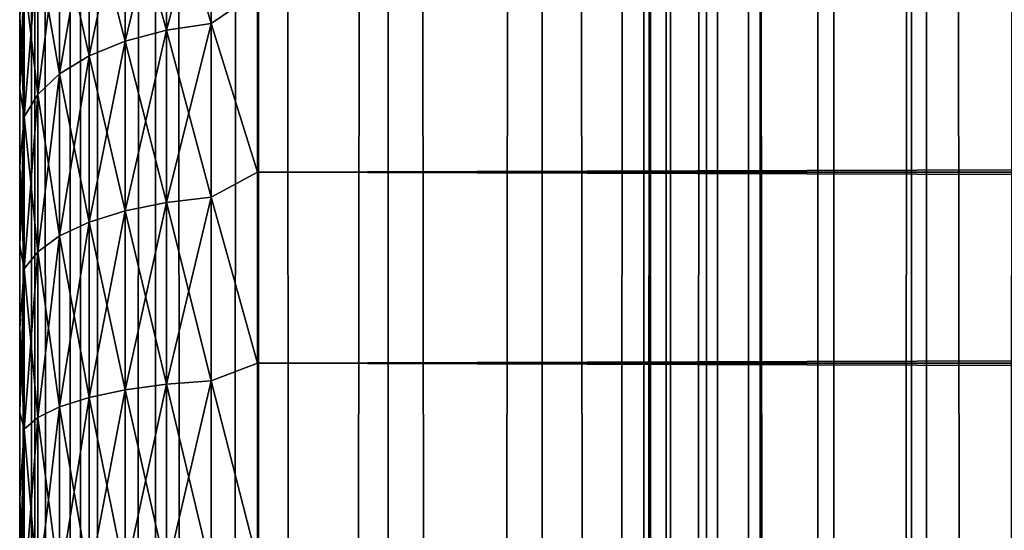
# Model space of a CAD drawing. Extents: x -265 to 265, y 0 to 1307.
# Tile 232 of 256: x -265 to -256.72, y 1001.97 to 1006.26. Entities that reach past the tile are written whole.
import ezdxf

# ---------------------------------------------------------------- set-up
doc = ezdxf.new("R2010")
doc.units = 0
doc.header["$LTSCALE"] = 81.481481
for name, color, linetype in [('18', 7, 'CONTINUOUS'), ('19', 7, 'CONTINUOUS'), ('21', 7, 'CONTINUOUS'), ('83', 7, 'CONTINUOUS'), ('84', 7, 'CONTINUOUS')]:
    doc.layers.add(name, color=color, linetype=linetype)

msp = doc.modelspace()

# ---------------------------------------------------------------- linework, layer by layer
at = {"layer": '18', "color": 7, "linetype": 'CONTINUOUS'}
for points in [[(-265, 1006.2924, 19.0943), (-265, 1005.6767, 18.6668), (-265, 1006.2924, 35.9057), (-265, 1006.2924, 19.0943)], [(-265, 1006.2924, 35.9057), (-265, 1005.6767, 18.6668), (-265, 1005.6767, 36.3332), (-265, 1006.2924, 35.9057)], [(-265, 1005.6767, 18.6668), (-265, 1005.0321, 18.2844), (-265, 1005.6767, 36.3332), (-265, 1005.6767, 18.6668)], [(-265, 1005.6767, 36.3332), (-265, 1005.0321, 18.2844), (-265, 1005.0321, 36.7156), (-265, 1005.6767, 36.3332)], [(-265, 1005.0321, 18.2844), (-265, 1004.3618, 17.9488), (-265, 1005.0321, 36.7156), (-265, 1005.0321, 18.2844)], [(-265, 1005.0321, 36.7156), (-265, 1004.3618, 17.9488), (-265, 1004.3618, 37.0512), (-265, 1005.0321, 36.7156)], [(-265, 1004.3618, 17.9488), (-265, 1003.6693, 17.662), (-265, 1004.3618, 37.0512), (-265, 1004.3618, 17.9488)], [(-265, 1004.3618, 37.0512), (-265, 1003.6693, 17.662), (-265, 1003.6693, 37.338), (-265, 1004.3618, 37.0512)], [(-265, 1003.6693, 17.662), (-265, 1002.9581, 17.4253), (-265, 1003.6693, 37.338), (-265, 1003.6693, 17.662)], [(-265, 1003.6693, 37.338), (-265, 1002.9581, 17.4253), (-265, 1002.9581, 37.5747), (-265, 1003.6693, 37.338)], [(-265, 1002.9581, 17.4253), (-265, 1002.2319, 17.2399), (-265, 1002.9581, 37.5747), (-265, 1002.9581, 17.4253)], [(-265, 1002.9581, 37.5747), (-265, 1002.2319, 17.2399), (-265, 1002.2319, 37.7601), (-265, 1002.9581, 37.5747)], [(-265, 1002.2319, 17.2399), (-265, 1001.4943, 17.1069), (-265, 1002.2319, 37.7601), (-265, 1002.2319, 17.2399)], [(-265, 1002.2319, 37.7601), (-265, 1001.4943, 17.1069), (-265, 1001.4943, 37.8931), (-265, 1002.2319, 37.7601)]]:
    msp.add_3dface(points, dxfattribs=at)
at = {"layer": '19', "color": 7, "linetype": 'CONTINUOUS'}
for points in [[(-263, 1006.4948, 38.1802), (-263, 1004.98, 38.9651), (263, 1006.4948, 38.1802), (-263, 1006.4948, 38.1802)], [(263, 1006.4948, 38.1802), (-263, 1004.98, 38.9651), (263, 1004.98, 38.9651), (263, 1006.4948, 38.1802)], [(-263, 1004.98, 16.0349), (-263, 1006.4948, 16.8198), (263, 1004.98, 16.0349), (-263, 1004.98, 16.0349)], [(263, 1004.98, 16.0349), (-263, 1006.4948, 16.8198), (263, 1006.4948, 16.8198), (263, 1004.98, 16.0349)], [(-263, 1004.98, 38.9651), (-263, 1003.3725, 39.5365), (263, 1004.98, 38.9651), (-263, 1004.98, 38.9651)], [(263, 1004.98, 38.9651), (-263, 1003.3725, 39.5365), (263, 1003.3725, 39.5365), (263, 1004.98, 38.9651)], [(-263, 1003.3725, 15.4635), (-263, 1004.98, 16.0349), (263, 1003.3725, 15.4635), (-263, 1003.3725, 15.4635)], [(263, 1003.3725, 15.4635), (-263, 1004.98, 16.0349), (263, 1004.98, 16.0349), (263, 1003.3725, 15.4635)], [(-263, 1003.3725, 39.5365), (-263, 1001.7021, 39.8836), (263, 1003.3725, 39.5365), (-263, 1003.3725, 39.5365)], [(263, 1003.3725, 39.5365), (-263, 1001.7021, 39.8836), (263, 1001.7021, 39.8836), (263, 1003.3725, 39.5365)], [(-263, 1001.7021, 15.1164), (-263, 1003.3725, 15.4635), (263, 1001.7021, 15.1164), (-263, 1001.7021, 15.1164)], [(263, 1001.7021, 15.1164), (-263, 1003.3725, 15.4635), (263, 1003.3725, 15.4635), (263, 1001.7021, 15.1164)]]:
    msp.add_3dface(points, dxfattribs=at)
at = {"layer": '21', "color": 7, "linetype": 'CONTINUOUS'}
for points in [[(-263.3902, 1006.2308, 16.708), (-263.7657, 1007.5167, 17.704), (-263.3902, 1007.5861, 17.6136), (-263.3902, 1006.2308, 16.708)], [(-263.7657, 1007.5167, 37.296), (-263.7657, 1006.1738, 38.1933), (-263.3902, 1007.5861, 37.3864), (-263.7657, 1007.5167, 37.296)], [(-263.3902, 1007.5861, 37.3864), (-263.7657, 1006.1738, 38.1933), (-263.3902, 1006.2308, 38.292), (-263.3902, 1007.5861, 37.3864)], [(-263, 1006.4948, 38.1802), (-263.3902, 1007.5861, 37.3864), (-263.3902, 1006.2308, 38.292), (-263, 1006.4948, 38.1802)], [(-263, 1006.4948, 16.8198), (-263.3902, 1006.2308, 16.708), (-263.3902, 1007.5861, 17.6136), (-263, 1006.4948, 16.8198)], [(-263.7657, 1006.1738, 16.8067), (-264.1118, 1007.4041, 17.8508), (-263.7657, 1007.5167, 17.704), (-263.7657, 1006.1738, 16.8067)], [(-264.1118, 1007.4041, 37.1492), (-264.1118, 1006.0813, 38.033), (-263.7657, 1007.5167, 37.296), (-264.1118, 1007.4041, 37.1492)], [(-263.7657, 1007.5167, 37.296), (-264.1118, 1006.0813, 38.033), (-263.7657, 1006.1738, 38.1933), (-263.7657, 1007.5167, 37.296)], [(-263.7657, 1006.1738, 16.8067), (-263.7657, 1007.5167, 17.704), (-263.3902, 1006.2308, 16.708), (-263.7657, 1006.1738, 16.8067)], [(-264.1118, 1006.0813, 16.967), (-264.415, 1007.2524, 18.0485), (-264.1118, 1007.4041, 17.8508), (-264.1118, 1006.0813, 16.967)], [(-264.415, 1007.2524, 36.9515), (-264.415, 1005.9567, 37.8173), (-264.1118, 1007.4041, 37.1492), (-264.415, 1007.2524, 36.9515)], [(-264.1118, 1007.4041, 37.1492), (-264.415, 1005.9567, 37.8173), (-264.1118, 1006.0813, 38.033), (-264.1118, 1007.4041, 37.1492)], [(-264.1118, 1006.0813, 16.967), (-264.1118, 1007.4041, 17.8508), (-263.7657, 1006.1738, 16.8067), (-264.1118, 1006.0813, 16.967)], [(-264.415, 1005.9567, 17.1827), (-264.6638, 1007.0676, 18.2893), (-264.415, 1007.2524, 18.0485), (-264.415, 1005.9567, 17.1827)], [(-264.6638, 1007.0676, 36.7107), (-264.6638, 1005.8049, 37.5544), (-264.415, 1007.2524, 36.9515), (-264.6638, 1007.0676, 36.7107)], [(-264.415, 1007.2524, 36.9515), (-264.6638, 1005.8049, 37.5544), (-264.415, 1005.9567, 37.8173), (-264.415, 1007.2524, 36.9515)], [(-264.415, 1005.9567, 17.1827), (-264.415, 1007.2524, 18.0485), (-264.1118, 1006.0813, 16.967), (-264.415, 1005.9567, 17.1827)], [(-264.6638, 1005.8049, 17.4456), (-264.8485, 1006.8568, 18.564), (-264.6638, 1007.0676, 18.2893), (-264.6638, 1005.8049, 17.4456)], [(-264.8485, 1006.8568, 36.436), (-264.8485, 1005.6318, 37.2545), (-264.6638, 1007.0676, 36.7107), (-264.8485, 1006.8568, 36.436)], [(-264.6638, 1007.0676, 36.7107), (-264.8485, 1005.6318, 37.2545), (-264.6638, 1005.8049, 37.5544), (-264.6638, 1007.0676, 36.7107)], [(-264.6638, 1005.8049, 17.4456), (-264.6638, 1007.0676, 18.2893), (-264.415, 1005.9567, 17.1827), (-264.6638, 1005.8049, 17.4456)], [(-264.8485, 1005.6318, 17.7455), (-264.962, 1006.6281, 18.8621), (-264.8485, 1006.8568, 18.564), (-264.8485, 1005.6318, 17.7455)], [(-264.962, 1006.6281, 36.1379), (-264.962, 1005.4439, 36.9292), (-264.8485, 1006.8568, 36.436), (-264.962, 1006.6281, 36.1379)], [(-264.8485, 1006.8568, 36.436), (-264.962, 1005.4439, 36.9292), (-264.8485, 1005.6318, 37.2545), (-264.8485, 1006.8568, 36.436)], [(-264.8485, 1005.6318, 17.7455), (-264.8485, 1006.8568, 18.564), (-264.6638, 1005.8049, 17.4456), (-264.8485, 1005.6318, 17.7455)], [(-264.962, 1005.4439, 18.0708), (-265, 1006.2924, 19.0943), (-264.962, 1006.6281, 18.8621), (-264.962, 1005.4439, 18.0708)], [(-265, 1006.2924, 35.9057), (-265, 1005.6767, 36.3332), (-264.962, 1006.6281, 36.1379), (-265, 1006.2924, 35.9057)], [(-264.962, 1006.6281, 36.1379), (-265, 1005.6767, 36.3332), (-264.962, 1005.4439, 36.9292), (-264.962, 1006.6281, 36.1379)], [(-264.962, 1005.4439, 18.0708), (-264.962, 1006.6281, 18.8621), (-264.8485, 1005.6318, 17.7455), (-264.962, 1005.4439, 18.0708)], [(-263, 1004.98, 38.9651), (-263, 1006.4948, 38.1802), (-263.3902, 1006.2308, 38.292), (-263, 1004.98, 38.9651)], [(-263, 1006.4948, 16.8198), (-263, 1004.98, 16.0349), (-263.3902, 1006.2308, 16.708), (-263, 1006.4948, 16.8198)], [(-265, 1005.6767, 18.6668), (-265, 1006.2924, 19.0943), (-264.962, 1005.4439, 18.0708), (-265, 1005.6767, 18.6668)], [(-263.7657, 1004.7252, 16.0923), (-264.1118, 1006.0813, 16.967), (-263.7657, 1006.1738, 16.8067), (-263.7657, 1004.7252, 16.0923)], [(-264.1118, 1006.0813, 38.033), (-264.1118, 1004.6544, 38.7367), (-263.7657, 1006.1738, 38.1933), (-264.1118, 1006.0813, 38.033)], [(-263.7657, 1006.1738, 38.1933), (-264.1118, 1004.6544, 38.7367), (-263.7657, 1004.7252, 38.9077), (-263.7657, 1006.1738, 38.1933)], [(-263.3902, 1004.7688, 15.987), (-263.7657, 1006.1738, 16.8067), (-263.3902, 1006.2308, 16.708), (-263.3902, 1004.7688, 15.987)], [(-263.7657, 1006.1738, 38.1933), (-263.7657, 1004.7252, 38.9077), (-263.3902, 1006.2308, 38.292), (-263.7657, 1006.1738, 38.1933)], [(-263.3902, 1006.2308, 38.292), (-263.7657, 1004.7252, 38.9077), (-263.3902, 1004.7688, 39.013), (-263.3902, 1006.2308, 38.292)], [(-263.7657, 1004.7252, 16.0923), (-263.7657, 1006.1738, 16.8067), (-263.3902, 1004.7688, 15.987), (-263.7657, 1004.7252, 16.0923)], [(-263, 1004.98, 38.9651), (-263.3902, 1006.2308, 38.292), (-263.3902, 1004.7688, 39.013), (-263, 1004.98, 38.9651)], [(-263, 1004.98, 16.0349), (-263.3902, 1004.7688, 15.987), (-263.3902, 1006.2308, 16.708), (-263, 1004.98, 16.0349)], [(-264.1118, 1004.6544, 16.2633), (-264.415, 1005.9567, 17.1827), (-264.1118, 1006.0813, 16.967), (-264.1118, 1004.6544, 16.2633)], [(-264.415, 1005.9567, 37.8173), (-264.415, 1004.5591, 38.5065), (-264.1118, 1006.0813, 38.033), (-264.415, 1005.9567, 37.8173)], [(-264.1118, 1006.0813, 38.033), (-264.415, 1004.5591, 38.5065), (-264.1118, 1004.6544, 38.7367), (-264.1118, 1006.0813, 38.033)], [(-264.1118, 1004.6544, 16.2633), (-264.1118, 1006.0813, 16.967), (-263.7657, 1004.7252, 16.0923), (-264.1118, 1004.6544, 16.2633)], [(-264.415, 1004.5591, 16.4935), (-264.6638, 1005.8049, 17.4456), (-264.415, 1005.9567, 17.1827), (-264.415, 1004.5591, 16.4935)], [(-264.6638, 1005.8049, 37.5544), (-264.6638, 1004.4429, 38.2261), (-264.415, 1005.9567, 37.8173), (-264.6638, 1005.8049, 37.5544)], [(-264.415, 1005.9567, 37.8173), (-264.6638, 1004.4429, 38.2261), (-264.415, 1004.5591, 38.5065), (-264.415, 1005.9567, 37.8173)], [(-264.415, 1004.5591, 16.4935), (-264.415, 1005.9567, 17.1827), (-264.1118, 1004.6544, 16.2633), (-264.415, 1004.5591, 16.4935)], [(-264.6638, 1004.4429, 16.7739), (-264.8485, 1005.6318, 17.7455), (-264.6638, 1005.8049, 17.4456), (-264.6638, 1004.4429, 16.7739)], [(-264.8485, 1005.6318, 37.2545), (-264.8485, 1004.3104, 37.9062), (-264.6638, 1005.8049, 37.5544), (-264.8485, 1005.6318, 37.2545)], [(-264.6638, 1005.8049, 37.5544), (-264.8485, 1004.3104, 37.9062), (-264.6638, 1004.4429, 38.2261), (-264.6638, 1005.8049, 37.5544)], [(-264.6638, 1004.4429, 16.7739), (-264.6638, 1005.8049, 17.4456), (-264.415, 1004.5591, 16.4935), (-264.6638, 1004.4429, 16.7739)], [(-265, 1005.0321, 18.2844), (-265, 1005.6767, 18.6668), (-264.962, 1005.4439, 18.0708), (-265, 1005.0321, 18.2844)], [(-265, 1005.6767, 36.3332), (-265, 1005.0321, 36.7156), (-264.962, 1005.4439, 36.9292), (-265, 1005.6767, 36.3332)], [(-264.8485, 1004.3104, 17.0938), (-264.962, 1005.4439, 18.0708), (-264.8485, 1005.6318, 17.7455), (-264.8485, 1004.3104, 17.0938)], [(-264.962, 1005.4439, 36.9292), (-264.962, 1004.1666, 37.5591), (-264.8485, 1005.6318, 37.2545), (-264.962, 1005.4439, 36.9292)], [(-264.8485, 1005.6318, 37.2545), (-264.962, 1004.1666, 37.5591), (-264.8485, 1004.3104, 37.9062), (-264.8485, 1005.6318, 37.2545)], [(-264.8485, 1004.3104, 17.0938), (-264.8485, 1005.6318, 17.7455), (-264.6638, 1004.4429, 16.7739), (-264.8485, 1004.3104, 17.0938)], [(-264.962, 1004.1666, 17.4409), (-265, 1005.0321, 18.2844), (-264.962, 1005.4439, 18.0708), (-264.962, 1004.1666, 17.4409)], [(-265, 1005.0321, 36.7156), (-265, 1004.3618, 37.0512), (-264.962, 1005.4439, 36.9292), (-265, 1005.0321, 36.7156)], [(-264.962, 1005.4439, 36.9292), (-265, 1004.3618, 37.0512), (-264.962, 1004.1666, 37.5591), (-264.962, 1005.4439, 36.9292)], [(-264.962, 1004.1666, 17.4409), (-264.962, 1005.4439, 18.0708), (-264.8485, 1004.3104, 17.0938), (-264.962, 1004.1666, 17.4409)], [(-265, 1004.3618, 17.9488), (-265, 1005.0321, 18.2844), (-264.962, 1004.1666, 17.4409), (-265, 1004.3618, 17.9488)], [(-263, 1003.3725, 39.5365), (-263, 1004.98, 38.9651), (-263.3902, 1004.7688, 39.013), (-263, 1003.3725, 39.5365)], [(-263, 1004.98, 16.0349), (-263, 1003.3725, 15.4635), (-263.3902, 1004.7688, 15.987), (-263, 1004.98, 16.0349)], [(-263.3902, 1003.2253, 15.463), (-263.7657, 1004.7252, 16.0923), (-263.3902, 1004.7688, 15.987), (-263.3902, 1003.2253, 15.463)], [(-263.7657, 1004.7252, 38.9077), (-263.7657, 1003.1958, 39.4269), (-263.3902, 1004.7688, 39.013), (-263.7657, 1004.7252, 38.9077)], [(-263.3902, 1004.7688, 39.013), (-263.7657, 1003.1958, 39.4269), (-263.3902, 1003.2253, 39.537), (-263.3902, 1004.7688, 39.013)], [(-263, 1003.3725, 39.5365), (-263.3902, 1004.7688, 39.013), (-263.3902, 1003.2253, 39.537), (-263, 1003.3725, 39.5365)], [(-263, 1003.3725, 15.4635), (-263.3902, 1003.2253, 15.463), (-263.3902, 1004.7688, 15.987), (-263, 1003.3725, 15.4635)], [(-263.7657, 1003.1958, 15.5731), (-264.1118, 1004.6544, 16.2633), (-263.7657, 1004.7252, 16.0923), (-263.7657, 1003.1958, 15.5731)], [(-264.1118, 1004.6544, 38.7367), (-264.1118, 1003.1479, 39.2481), (-263.7657, 1004.7252, 38.9077), (-264.1118, 1004.6544, 38.7367)], [(-263.7657, 1004.7252, 38.9077), (-264.1118, 1003.1479, 39.2481), (-263.7657, 1003.1958, 39.4269), (-263.7657, 1004.7252, 38.9077)], [(-263.7657, 1003.1958, 15.5731), (-263.7657, 1004.7252, 16.0923), (-263.3902, 1003.2253, 15.463), (-263.7657, 1003.1958, 15.5731)], [(-264.1118, 1003.1479, 15.7519), (-264.415, 1004.5591, 16.4935), (-264.1118, 1004.6544, 16.2633), (-264.1118, 1003.1479, 15.7519)], [(-264.415, 1004.5591, 38.5065), (-264.415, 1003.0834, 39.0074), (-264.1118, 1004.6544, 38.7367), (-264.415, 1004.5591, 38.5065)], [(-264.1118, 1004.6544, 38.7367), (-264.415, 1003.0834, 39.0074), (-264.1118, 1003.1479, 39.2481), (-264.1118, 1004.6544, 38.7367)], [(-264.1118, 1003.1479, 15.7519), (-264.1118, 1004.6544, 16.2633), (-263.7657, 1003.1958, 15.5731), (-264.1118, 1003.1479, 15.7519)], [(-264.415, 1003.0834, 15.9926), (-264.6638, 1004.4429, 16.7739), (-264.415, 1004.5591, 16.4935), (-264.415, 1003.0834, 15.9926)], [(-264.6638, 1004.4429, 38.2261), (-264.6638, 1003.0048, 38.7142), (-264.415, 1004.5591, 38.5065), (-264.6638, 1004.4429, 38.2261)], [(-264.415, 1004.5591, 38.5065), (-264.6638, 1003.0048, 38.7142), (-264.415, 1003.0834, 39.0074), (-264.415, 1004.5591, 38.5065)], [(-264.415, 1003.0834, 15.9926), (-264.415, 1004.5591, 16.4935), (-264.1118, 1003.1479, 15.7519), (-264.415, 1003.0834, 15.9926)], [(-264.6638, 1003.0048, 16.2858), (-264.8485, 1004.3104, 17.0938), (-264.6638, 1004.4429, 16.7739), (-264.6638, 1003.0048, 16.2858)], [(-264.8485, 1004.3104, 37.9062), (-264.8485, 1002.9152, 38.3798), (-264.6638, 1004.4429, 38.2261), (-264.8485, 1004.3104, 37.9062)], [(-264.6638, 1004.4429, 38.2261), (-264.8485, 1002.9152, 38.3798), (-264.6638, 1003.0048, 38.7142), (-264.6638, 1004.4429, 38.2261)], [(-264.6638, 1003.0048, 16.2858), (-264.6638, 1004.4429, 16.7739), (-264.415, 1003.0834, 15.9926), (-264.6638, 1003.0048, 16.2858)], [(-265, 1003.6693, 17.662), (-265, 1004.3618, 17.9488), (-264.962, 1004.1666, 17.4409), (-265, 1003.6693, 17.662)], [(-265, 1004.3618, 37.0512), (-265, 1003.6693, 37.338), (-264.962, 1004.1666, 37.5591), (-265, 1004.3618, 37.0512)], [(-264.8485, 1002.9152, 16.6202), (-264.962, 1004.1666, 17.4409), (-264.8485, 1004.3104, 17.0938), (-264.8485, 1002.9152, 16.6202)], [(-264.962, 1004.1666, 37.5591), (-264.962, 1002.818, 38.0169), (-264.8485, 1004.3104, 37.9062), (-264.962, 1004.1666, 37.5591)], [(-264.8485, 1004.3104, 37.9062), (-264.962, 1002.818, 38.0169), (-264.8485, 1002.9152, 38.3798), (-264.8485, 1004.3104, 37.9062)], [(-264.8485, 1002.9152, 16.6202), (-264.8485, 1004.3104, 17.0938), (-264.6638, 1003.0048, 16.2858), (-264.8485, 1002.9152, 16.6202)], [(-264.962, 1002.818, 16.9831), (-265, 1003.6693, 17.662), (-264.962, 1004.1666, 17.4409), (-264.962, 1002.818, 16.9831)], [(-265, 1003.6693, 37.338), (-265, 1002.9581, 37.5747), (-264.962, 1004.1666, 37.5591), (-265, 1003.6693, 37.338)], [(-264.962, 1004.1666, 37.5591), (-265, 1002.9581, 37.5747), (-264.962, 1002.818, 38.0169), (-264.962, 1004.1666, 37.5591)], [(-264.962, 1002.818, 16.9831), (-264.962, 1004.1666, 17.4409), (-264.8485, 1002.9152, 16.6202), (-264.962, 1002.818, 16.9831)], [(-265, 1002.9581, 17.4253), (-265, 1003.6693, 17.662), (-264.962, 1002.818, 16.9831), (-265, 1002.9581, 17.4253)], [(-263, 1001.7021, 39.8836), (-263, 1003.3725, 39.5365), (-263.3902, 1003.2253, 39.537), (-263, 1001.7021, 39.8836)], [(-263, 1003.3725, 15.4635), (-263, 1001.7021, 15.1164), (-263.3902, 1003.2253, 15.463), (-263, 1003.3725, 15.4635)], [(-263.7657, 1001.6117, 15.258), (-264.1118, 1003.1479, 15.7519), (-263.7657, 1003.1958, 15.5731), (-263.7657, 1001.6117, 15.258)], [(-264.1118, 1003.1479, 39.2481), (-264.1118, 1001.5875, 39.5585), (-263.7657, 1003.1958, 39.4269), (-264.1118, 1003.1479, 39.2481)], [(-263.7657, 1003.1958, 39.4269), (-264.1118, 1001.5875, 39.5585), (-263.7657, 1001.6117, 39.742), (-263.7657, 1003.1958, 39.4269)], [(-263.3902, 1001.6266, 15.145), (-263.7657, 1003.1958, 15.5731), (-263.3902, 1003.2253, 15.463), (-263.3902, 1001.6266, 15.145)], [(-263.7657, 1003.1958, 39.4269), (-263.7657, 1001.6117, 39.742), (-263.3902, 1003.2253, 39.537), (-263.7657, 1003.1958, 39.4269)], [(-263.3902, 1003.2253, 39.537), (-263.7657, 1001.6117, 39.742), (-263.3902, 1001.6266, 39.855), (-263.3902, 1003.2253, 39.537)], [(-263.7657, 1001.6117, 15.258), (-263.7657, 1003.1958, 15.5731), (-263.3902, 1001.6266, 15.145), (-263.7657, 1001.6117, 15.258)], [(-263, 1001.7021, 39.8836), (-263.3902, 1003.2253, 39.537), (-263.3902, 1001.6266, 39.855), (-263, 1001.7021, 39.8836)], [(-263, 1001.7021, 15.1164), (-263.3902, 1001.6266, 15.145), (-263.3902, 1003.2253, 15.463), (-263, 1001.7021, 15.1164)], [(-264.1118, 1001.5875, 15.4415), (-264.415, 1003.0834, 15.9926), (-264.1118, 1003.1479, 15.7519), (-264.1118, 1001.5875, 15.4415)], [(-264.415, 1003.0834, 39.0074), (-264.415, 1001.555, 39.3115), (-264.1118, 1003.1479, 39.2481), (-264.415, 1003.0834, 39.0074)], [(-264.1118, 1003.1479, 39.2481), (-264.415, 1001.555, 39.3115), (-264.1118, 1001.5875, 39.5585), (-264.1118, 1003.1479, 39.2481)], [(-264.1118, 1001.5875, 15.4415), (-264.1118, 1003.1479, 15.7519), (-263.7657, 1001.6117, 15.258), (-264.1118, 1001.5875, 15.4415)], [(-264.415, 1001.555, 15.6885), (-264.6638, 1003.0048, 16.2858), (-264.415, 1003.0834, 15.9926), (-264.415, 1001.555, 15.6885)], [(-264.6638, 1003.0048, 38.7142), (-264.6638, 1001.5154, 39.0105), (-264.415, 1003.0834, 39.0074), (-264.6638, 1003.0048, 38.7142)], [(-264.415, 1003.0834, 39.0074), (-264.6638, 1001.5154, 39.0105), (-264.415, 1001.555, 39.3115), (-264.415, 1003.0834, 39.0074)], [(-264.415, 1001.555, 15.6885), (-264.415, 1003.0834, 15.9926), (-264.1118, 1001.5875, 15.4415), (-264.415, 1001.555, 15.6885)], [(-265, 1002.2319, 17.2399), (-265, 1002.9581, 17.4253), (-264.962, 1002.818, 16.9831), (-265, 1002.2319, 17.2399)], [(-265, 1002.9581, 37.5747), (-265, 1002.2319, 37.7601), (-264.962, 1002.818, 38.0169), (-265, 1002.9581, 37.5747)], [(-264.6638, 1001.5154, 15.9895), (-264.8485, 1002.9152, 16.6202), (-264.6638, 1003.0048, 16.2858), (-264.6638, 1001.5154, 15.9895)], [(-264.8485, 1002.9152, 38.3798), (-264.8485, 1001.4702, 38.6672), (-264.6638, 1003.0048, 38.7142), (-264.8485, 1002.9152, 38.3798)], [(-264.6638, 1003.0048, 38.7142), (-264.8485, 1001.4702, 38.6672), (-264.6638, 1001.5154, 39.0105), (-264.6638, 1003.0048, 38.7142)], [(-264.6638, 1001.5154, 15.9895), (-264.6638, 1003.0048, 16.2858), (-264.415, 1001.555, 15.6885), (-264.6638, 1001.5154, 15.9895)], [(-264.8485, 1001.4702, 16.3328), (-264.962, 1002.818, 16.9831), (-264.8485, 1002.9152, 16.6202), (-264.8485, 1001.4702, 16.3328)], [(-264.962, 1002.818, 38.0169), (-264.962, 1001.4212, 38.2947), (-264.8485, 1002.9152, 38.3798), (-264.962, 1002.818, 38.0169)], [(-264.8485, 1002.9152, 38.3798), (-264.962, 1001.4212, 38.2947), (-264.8485, 1001.4702, 38.6672), (-264.8485, 1002.9152, 38.3798)], [(-264.8485, 1001.4702, 16.3328), (-264.8485, 1002.9152, 16.6202), (-264.6638, 1001.5154, 15.9895), (-264.8485, 1001.4702, 16.3328)], [(-264.962, 1001.4212, 16.7053), (-265, 1002.2319, 17.2399), (-264.962, 1002.818, 16.9831), (-264.962, 1001.4212, 16.7053)], [(-265, 1002.2319, 37.7601), (-265, 1001.4943, 37.8931), (-264.962, 1002.818, 38.0169), (-265, 1002.2319, 37.7601)], [(-264.962, 1002.818, 38.0169), (-265, 1001.4943, 37.8931), (-264.962, 1001.4212, 38.2947), (-264.962, 1002.818, 38.0169)], [(-264.962, 1001.4212, 16.7053), (-264.962, 1002.818, 16.9831), (-264.8485, 1001.4702, 16.3328), (-264.962, 1001.4212, 16.7053)], [(-265, 1001.4943, 17.1069), (-265, 1002.2319, 17.2399), (-264.962, 1001.4212, 16.7053), (-265, 1001.4943, 17.1069)]]:
    msp.add_3dface(points, dxfattribs=at)
at = {"layer": '83', "color": 7, "linetype": 'CONTINUOUS'}
for points in [[(-265, 1), (-264.8717, 1, 1.9579), (-265, 1299), (-265, 1)], [(-265, 1299), (-264.8717, 1, 1.9579), (-264.8717, 1299, 1.9579), (-265, 1299)], [(-264.8717, 1, 1.9579), (-264.4889, 1, 3.8823), (-264.8717, 1299, 1.9579), (-264.8717, 1, 1.9579)], [(-264.8717, 1299, 1.9579), (-264.4889, 1, 3.8823), (-264.4889, 1299, 3.8823), (-264.8717, 1299, 1.9579)], [(-264.4889, 1, 3.8823), (-263.8582, 1, 5.7403), (-264.4889, 1299, 3.8823), (-264.4889, 1, 3.8823)], [(-264.4889, 1299, 3.8823), (-263.8582, 1, 5.7403), (-263.8582, 1299, 5.7403), (-264.4889, 1299, 3.8823)], [(-263.8582, 1, 5.7403), (-262.9904, 1, 7.5), (-263.8582, 1299, 5.7403), (-263.8582, 1, 5.7403)], [(-263.8582, 1299, 5.7403), (-262.9904, 1, 7.5), (-262.9904, 1299, 7.5), (-263.8582, 1299, 5.7403)], [(-262.9904, 1, 7.5), (-261.9003, 1, 9.1314), (-262.9904, 1299, 7.5), (-262.9904, 1, 7.5)], [(-262.9904, 1299, 7.5), (-261.9003, 1, 9.1314), (-261.9003, 1299, 9.1314), (-262.9904, 1299, 7.5)], [(-261.9003, 1, 9.1314), (-260.6066, 1, 10.6066), (-261.9003, 1299, 9.1314), (-261.9003, 1, 9.1314)], [(-261.9003, 1299, 9.1314), (-260.6066, 1, 10.6066), (-260.6066, 1299, 10.6066), (-261.9003, 1299, 9.1314)], [(-260.6066, 1, 10.6066), (-259.1314, 1, 11.9003), (-260.6066, 1299, 10.6066), (-260.6066, 1, 10.6066)], [(-260.6066, 1299, 10.6066), (-259.1314, 1, 11.9003), (-259.1314, 1299, 11.9003), (-260.6066, 1299, 10.6066)], [(-259.1314, 1, 11.9003), (-257.5, 1, 12.9904), (-259.1314, 1299, 11.9003), (-259.1314, 1, 11.9003)], [(-259.1314, 1299, 11.9003), (-257.5, 1, 12.9904), (-257.5, 1299, 12.9904), (-259.1314, 1299, 11.9003)], [(-257.5, 1, 12.9904), (-255.7403, 1, 13.8582), (-257.5, 1299, 12.9904), (-257.5, 1, 12.9904)], [(-257.5, 1299, 12.9904), (-255.7403, 1, 13.8582), (-255.7403, 1299, 13.8582), (-257.5, 1299, 12.9904)]]:
    msp.add_3dface(points, dxfattribs=at)
at = {"layer": '84', "color": 7, "linetype": 'CONTINUOUS'}
for points in [[(-265, 1), (-265, 1299), (-264.8717, 1299, -1.9579), (-265, 1)], [(-264.8717, 1, -1.9579), (-265, 1), (-264.8717, 1299, -1.9579), (-264.8717, 1, -1.9579)], [(-264.4889, 1, -3.8823), (-264.8717, 1, -1.9579), (-264.4889, 1299, -3.8823), (-264.4889, 1, -3.8823)], [(-264.4889, 1299, -3.8823), (-264.8717, 1, -1.9579), (-264.8717, 1299, -1.9579), (-264.4889, 1299, -3.8823)], [(-263.8582, 1, -5.7403), (-264.4889, 1, -3.8823), (-263.8582, 1299, -5.7403), (-263.8582, 1, -5.7403)], [(-263.8582, 1299, -5.7403), (-264.4889, 1, -3.8823), (-264.4889, 1299, -3.8823), (-263.8582, 1299, -5.7403)], [(-262.9904, 1, -7.5), (-263.8582, 1, -5.7403), (-262.9904, 1299, -7.5), (-262.9904, 1, -7.5)], [(-262.9904, 1299, -7.5), (-263.8582, 1, -5.7403), (-263.8582, 1299, -5.7403), (-262.9904, 1299, -7.5)], [(-261.9003, 1, -9.1314), (-262.9904, 1, -7.5), (-261.9003, 1299, -9.1314), (-261.9003, 1, -9.1314)], [(-261.9003, 1299, -9.1314), (-262.9904, 1, -7.5), (-262.9904, 1299, -7.5), (-261.9003, 1299, -9.1314)], [(-260.6066, 1, -10.6066), (-261.9003, 1, -9.1314), (-260.6066, 1299, -10.6066), (-260.6066, 1, -10.6066)], [(-260.6066, 1299, -10.6066), (-261.9003, 1, -9.1314), (-261.9003, 1299, -9.1314), (-260.6066, 1299, -10.6066)], [(-260.6066, 1, -10.6066), (-260.6066, 1299, -10.6066), (-259.75, 1280, -11.399), (-260.6066, 1, -10.6066)], [(-260.6066, 1, -10.6066), (-259.75, 1280, -11.399), (-259.75, 20, -11.399), (-260.6066, 1, -10.6066)], [(-259.75, 1280, -11.399), (-259.6951, 1278.9667, -11.4457), (-259.75, 20, -11.399), (-259.75, 1280, -11.399)], [(-259.75, 20, -11.399), (-259.6951, 1278.9667, -11.4457), (-259.6951, 21.0332, -11.4457), (-259.75, 20, -11.399)], [(-259.6951, 1278.9667, -11.4457), (-259.525, 1277.9175, -11.5877), (-259.6951, 21.0332, -11.4457), (-259.6951, 1278.9667, -11.4457)], [(-259.6951, 21.0332, -11.4457), (-259.525, 1277.9175, -11.5877), (-259.525, 22.0825, -11.5877), (-259.6951, 21.0332, -11.4457)], [(-259.525, 1277.9175, -11.5877), (-259.2244, 1276.8419, -11.8284), (-259.525, 22.0825, -11.5877), (-259.525, 1277.9175, -11.5877)], [(-259.525, 22.0825, -11.5877), (-259.2244, 1276.8419, -11.8284), (-259.2244, 23.158, -11.8284), (-259.525, 22.0825, -11.5877)], [(-259.2244, 1276.8419, -11.8284), (-258.7723, 1275.7445, -12.1674), (-259.2244, 23.158, -11.8284), (-259.2244, 1276.8419, -11.8284)], [(-259.2244, 23.158, -11.8284), (-258.7723, 1275.7445, -12.1674), (-258.7723, 24.2554, -12.1674), (-259.2244, 23.158, -11.8284)], [(-258.7723, 1275.7445, -12.1674), (-258.1533, 1274.6533, -12.5906), (-258.7723, 24.2554, -12.1674), (-258.7723, 1275.7445, -12.1674)], [(-258.7723, 24.2554, -12.1674), (-258.1533, 1274.6533, -12.5906), (-258.1533, 25.3466, -12.5906), (-258.7723, 24.2554, -12.1674)], [(-258.1533, 1274.6533, -12.5906), (-257.3737, 1273.621, -13.0625), (-258.1533, 25.3466, -12.5906), (-258.1533, 1274.6533, -12.5906)], [(-258.1533, 25.3466, -12.5906), (-257.3737, 1273.621, -13.0625), (-257.3737, 26.379, -13.0625), (-258.1533, 25.3466, -12.5906)], [(-257.3737, 1273.621, -13.0625), (-256.4613, 1272.6984, -13.537), (-257.3737, 26.379, -13.0625), (-257.3737, 1273.621, -13.0625)], [(-257.3737, 26.379, -13.0625), (-256.4613, 1272.6984, -13.537), (-256.4613, 27.3016, -13.537), (-257.3737, 26.379, -13.0625)]]:
    msp.add_3dface(points, dxfattribs=at)

doc.saveas('drawing.dxf')
